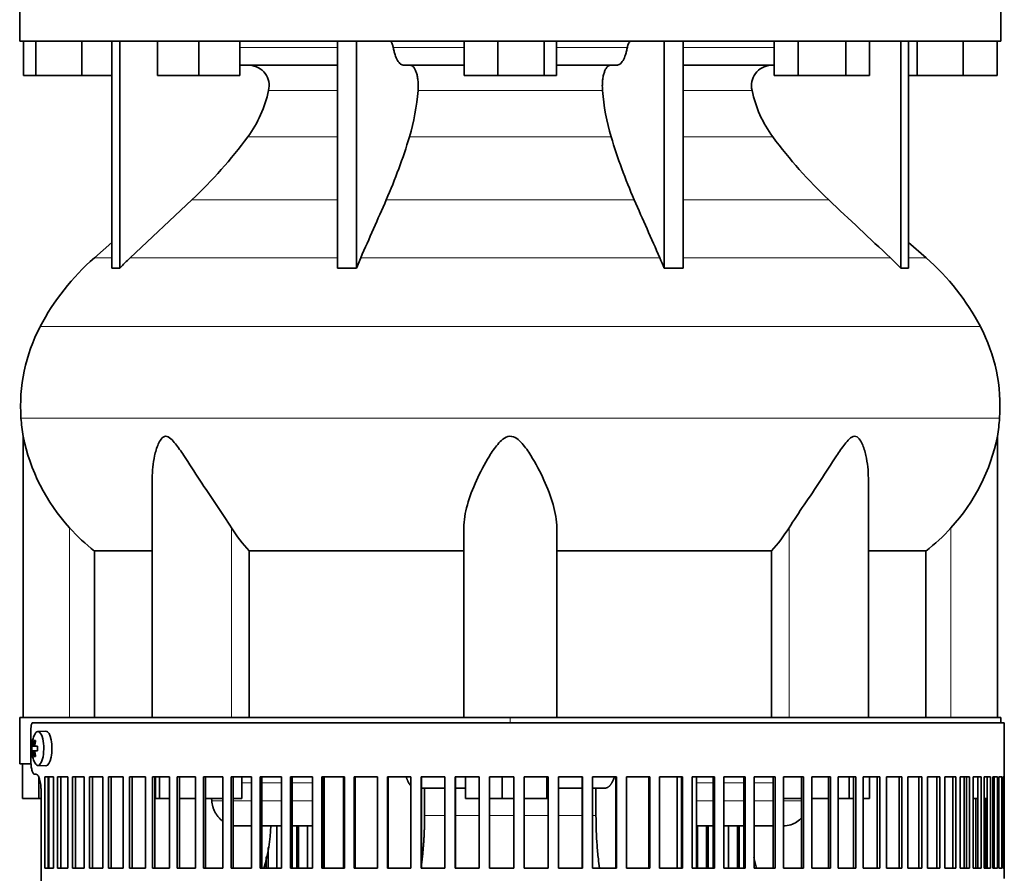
# Model space of a CAD drawing. Header units: millimetres. Extents: x 203 to 976, y -929 to 1223.
# Tile 15 of 18: x 663 to 949, y 261 to 509. Entities that reach past the tile are written whole.
import ezdxf

# ---------------------------------------------------------------- set-up
doc = ezdxf.new("R2010")
doc.units = ezdxf.units.MM
for name, color, linetype in [('M5X8_UNI7687', 7, 'Continuous'), ('VSI344-454_FILTR', 7, 'Continuous'), ('VSI344-454_SUPPO', 7, 'Continuous'), ('VSI344_DIFFUSORE', 7, 'Continuous')]:
    doc.layers.add(name, color=color, linetype=linetype)

# ---------------------------------------------------------------- blocks, each defined once
blk = doc.blocks.new('SE2')
at = {"layer": 'M5X8_UNI7687', "color": 7, "linetype": 'Continuous', "lineweight": 35}
for p, q in [((670.4, 302.29), (668.05, 302.22)), ((666.33, 297.99), (667.92, 297.87)), ((666.89, 299.63), (667.3, 299.32)), ((667.34, 298), (667.93, 297.95)), ((666.33, 296.6), (667.92, 296.72)), ((666.89, 294.96), (667.3, 295.27)), ((667.93, 296.64), (667.34, 296.58)), ((668.05, 292.36), (670.4, 292.29))]:
    blk.add_line(p, q, dxfattribs=at)
at = {"layer": 'M5X8_UNI7687', "color": 4, "linetype": 'Continuous', "lineweight": 9}
for p, q in [((667.92, 297.88), (666.53, 298)), ((666.7, 298.5), (667.19, 298.46)), ((667.35, 298), (667.93, 297.95)), ((666.53, 296.58), (667.92, 296.71)), ((667.18, 296.13), (666.7, 296.09)), ((667.93, 296.64), (667.35, 296.58))]:
    blk.add_line(p, q, dxfattribs=at)
at = {"layer": 'M5X8_UNI7687', "color": 7, "linetype": 'Continuous', "lineweight": 35}
for centre, radius, start, end in [((676.24, 297.29), 10, 157.7946, 180), ((675.93, 297.29), 9.62, 175.8727, 184.1273), ((676.24, 297.29), 10, 180, 202.2054)]:
    blk.add_arc(centre, radius, start, end, dxfattribs=at)
for centre, major_axis, ratio, start_param, end_param in [((668.07, 297.29), (0, 4.93), 0.34202, 0, 0.697408), ((668.07, 297.29), (0, 4.93), 0.34202, 2.444185, 6.283185), ((670.42, 297.29), (0, 5), 0.34202, 3.131477, 6.283185), ((676.23, 297.14), (-9.97, 0.82), 0.029809, -0.226713, -0.112154), ((676.28, 297.29), (0, 10), 0.965926, 1.335108, 1.449667), ((674.17, 294.23), (-7.67, 5.19), 0.199978, -0.361959, -0.212267), ((676.18, 297.29), (0, 10), 0.906308, 1.335108, 1.449667), ((676.23, 297.14), (-9.97, 0.82), 0.029809, -0.583531, -0.468971), ((673.12, 297.29), (0, 9.26), 0.562348, 1.49595, 1.645642), ((676.23, 297.45), (-9.97, -0.82), 0.029809, 0.112154, 0.226713), ((676.28, 297.29), (0, -10), 0.965926, 4.833518, 4.948078), ((674.17, 300.36), (-7.67, -5.19), 0.199978, 0.212267, 0.361959), ((676.18, 297.29), (0, -10), 0.906308, 4.833518, 4.948078), ((676.23, 297.45), (-9.97, -0.82), 0.029809, 0.468971, 0.583531)]:
    blk.add_ellipse(centre, major_axis=major_axis, ratio=ratio, start_param=start_param, end_param=end_param, dxfattribs=at)
for points in [[(666.53, 298), (666.53, 298), (666.54, 298.01), (666.55, 298.01), (666.56, 298.03), (666.57, 298.04), (666.59, 298.06), (666.6, 298.09), (666.61, 298.12), (666.62, 298.15), (666.63, 298.19), (666.65, 298.23), (666.66, 298.27), (666.67, 298.31), (666.67, 298.36), (666.68, 298.4), (666.69, 298.45), (666.69, 298.48), (666.7, 298.5)], [(667.18, 298.5), (667.18, 298.48), (667.18, 298.45), (667.18, 298.4), (667.18, 298.36), (667.18, 298.31), (667.18, 298.27), (667.19, 298.23), (667.2, 298.19), (667.21, 298.15), (667.22, 298.12), (667.24, 298.09), (667.25, 298.06), (667.27, 298.04), (667.29, 298.03), (667.31, 298.01), (667.33, 298.01), (667.34, 298), (667.35, 298)], [(666.7, 296.09), (666.69, 296.1), (666.69, 296.14), (666.68, 296.19), (666.67, 296.23), (666.67, 296.27), (666.66, 296.32), (666.65, 296.36), (666.63, 296.4), (666.62, 296.44), (666.61, 296.47), (666.6, 296.5), (666.59, 296.53), (666.57, 296.55), (666.56, 296.56), (666.55, 296.57), (666.54, 296.58), (666.53, 296.58), (666.53, 296.58)], [(667.35, 296.58), (667.34, 296.58), (667.33, 296.58), (667.31, 296.57), (667.29, 296.56), (667.27, 296.55), (667.25, 296.53), (667.24, 296.5), (667.22, 296.47), (667.21, 296.44), (667.2, 296.4), (667.19, 296.36), (667.18, 296.32), (667.18, 296.27), (667.18, 296.23), (667.18, 296.19), (667.18, 296.14), (667.18, 296.1), (667.18, 296.09)]]:
    blk.add_open_spline(points, degree=3, dxfattribs=at)
at = {"layer": 'VSI344-454_FILTR', "color": 7, "linetype": 'Continuous', "lineweight": 35}
for p, q in [((666.52, 304.79), (948.76, 304.79)), ((948.76, 289.04), (948.76, 304.79)), ((666.03, 302.79), (666.03, 293.79)), ((667.5, 289.79), (667.05, 289.79)), ((670.07, 262.54), (670.07, 289.04)), ((670.07, 289.04), (672.6, 289.04)), ((671.01, 262.54), (671.01, 289.04)), ((672.6, 262.54), (672.6, 289.04)), ((673.76, 262.54), (673.76, 289.04)), ((673.76, 289.04), (676.73, 289.04)), ((674.67, 262.54), (674.67, 289.04)), ((676.73, 262.54), (676.73, 289.04)), ((678.09, 262.54), (678.09, 289.04)), ((678.09, 289.04), (681.5, 289.04)), ((678.96, 262.54), (678.96, 289.04)), ((681.5, 262.54), (681.5, 289.04)), ((683.03, 262.54), (683.03, 289.04)), ((683.03, 289.04), (686.87, 289.04)), ((683.87, 262.54), (683.87, 289.04)), ((686.87, 262.54), (686.87, 289.04)), ((688.58, 262.54), (688.58, 289.04)), ((688.58, 289.04), (692.81, 289.04)), ((689.38, 262.54), (689.38, 289.04)), ((692.81, 262.54), (692.81, 289.04)), ((694.69, 262.54), (694.69, 289.04)), ((694.69, 289.04), (699.3, 289.04)), ((695.44, 262.54), (695.44, 289.04)), ((699.3, 262.54), (699.3, 289.04)), ((701.34, 262.54), (701.34, 289.04)), ((701.34, 289.04), (706.31, 289.04)), ((702.04, 262.54), (702.04, 289.04)), ((706.31, 262.54), (706.31, 289.04)), ((708.49, 262.54), (708.49, 289.04)), ((708.49, 289.04), (713.8, 289.04)), ((709.15, 262.54), (709.15, 289.04)), ((713.8, 262.54), (713.8, 289.04)), ((716.12, 262.54), (716.12, 289.04)), ((716.12, 289.04), (721.74, 289.04)), ((716.72, 262.54), (716.72, 289.04)), ((721.74, 262.54), (721.74, 289.04)), ((724.18, 262.54), (724.18, 289.04)), ((724.18, 289.04), (730.08, 289.04)), ((724.73, 262.54), (724.73, 289.04)), ((730.08, 262.54), (730.08, 289.04)), ((732.64, 262.54), (732.64, 289.04)), ((732.64, 289.04), (738.79, 289.04)), ((733.12, 262.54), (733.12, 289.04)), ((738.79, 262.54), (738.79, 289.04)), ((741.45, 262.54), (741.45, 289.04)), ((741.45, 289.04), (747.82, 289.04)), ((741.87, 262.54), (741.87, 289.04)), ((747.82, 262.54), (747.82, 289.04)), ((750.57, 262.54), (750.57, 289.04)), ((750.57, 289.04), (757.14, 289.04)), ((750.93, 262.54), (750.93, 289.04)), ((757.14, 262.54), (757.14, 289.04)), ((759.96, 262.54), (759.96, 289.04)), ((759.96, 289.04), (766.68, 289.04)), ((760.25, 262.54), (760.25, 289.04)), ((766.68, 262.54), (766.68, 289.04)), ((769.57, 262.54), (769.57, 289.04)), ((769.57, 289.04), (776.42, 289.04)), ((769.79, 262.54), (769.79, 289.04)), ((776.42, 262.54), (776.42, 289.04)), ((779.35, 262.54), (779.35, 289.04)), ((779.35, 289.04), (786.3, 289.04)), ((779.5, 262.54), (779.5, 289.04)), ((786.3, 262.54), (786.3, 289.04)), ((789.26, 262.54), (789.26, 289.04)), ((789.26, 289.04), (796.26, 289.04)), ((789.34, 262.54), (789.34, 289.04)), ((796.26, 262.54), (796.26, 289.04)), ((799.24, 262.54), (799.24, 289.04)), ((799.24, 289.04), (806.28, 289.04)), ((799.26, 262.54), (799.26, 289.04)), ((806.28, 262.54), (806.28, 289.04)), ((809.26, 262.54), (809.26, 289.04)), ((809.26, 289.04), (816.28, 289.04)), ((816.23, 262.54), (816.23, 289.04)), ((816.28, 262.54), (816.28, 289.04)), ((819.25, 262.54), (819.25, 289.04)), ((819.25, 289.04), (826.24, 289.04)), ((826.12, 262.54), (826.12, 289.04)), ((826.24, 262.54), (826.24, 289.04)), ((829.18, 262.54), (829.18, 289.04)), ((829.18, 289.04), (836.09, 289.04)), ((835.9, 262.54), (835.9, 289.04)), ((836.09, 262.54), (836.09, 289.04)), ((838.99, 262.54), (838.99, 289.04)), ((838.99, 289.04), (845.79, 289.04)), ((845.53, 262.54), (845.53, 289.04)), ((845.79, 262.54), (845.79, 289.04)), ((848.64, 262.54), (848.64, 289.04)), ((848.64, 289.04), (855.29, 289.04)), ((854.97, 262.54), (854.97, 289.04)), ((855.29, 262.54), (855.29, 289.04)), ((858.08, 262.54), (858.08, 289.04)), ((858.08, 289.04), (864.55, 289.04)), ((864.16, 262.54), (864.16, 289.04)), ((864.55, 262.54), (864.55, 289.04)), ((867.26, 262.54), (867.26, 289.04)), ((867.26, 289.04), (873.53, 289.04)), ((873.07, 262.54), (873.07, 289.04)), ((873.53, 262.54), (873.53, 289.04)), ((876.13, 262.54), (876.13, 289.04)), ((876.13, 289.04), (882.16, 289.04)), ((881.65, 262.54), (881.65, 289.04)), ((882.16, 262.54), (882.16, 289.04)), ((884.67, 262.54), (884.67, 289.04)), ((884.67, 289.04), (890.43, 289.04)), ((889.85, 262.54), (889.85, 289.04)), ((890.43, 262.54), (890.43, 289.04)), ((892.81, 262.54), (892.81, 289.04)), ((892.81, 289.04), (898.28, 289.04)), ((897.65, 262.54), (897.65, 289.04)), ((898.28, 262.54), (898.28, 289.04)), ((900.53, 262.54), (900.53, 289.04)), ((900.53, 289.04), (905.67, 289.04)), ((904.99, 262.54), (904.99, 289.04)), ((905.67, 262.54), (905.67, 289.04)), ((907.78, 289.04), (912.58, 289.04)), ((907.78, 262.54), (907.78, 289.04)), ((911.85, 262.54), (911.85, 289.04)), ((912.58, 262.54), (912.58, 289.04)), ((914.54, 289.04), (918.96, 289.04)), ((914.54, 262.54), (914.54, 289.04)), ((918.19, 262.54), (918.19, 289.04)), ((918.96, 262.54), (918.96, 289.04)), ((920.76, 289.04), (924.79, 289.04)), ((920.76, 262.54), (920.76, 289.04)), ((923.97, 262.54), (923.97, 289.04)), ((924.79, 262.54), (924.79, 289.04)), ((926.42, 289.04), (930.04, 289.04)), ((926.42, 262.54), (926.42, 289.04)), ((929.18, 262.54), (929.18, 289.04)), ((930.04, 262.54), (930.04, 289.04)), ((931.49, 289.04), (934.68, 289.04)), ((931.49, 262.54), (931.49, 289.04)), ((933.79, 262.54), (933.79, 289.04)), ((934.68, 262.54), (934.68, 289.04)), ((935.94, 289.04), (938.69, 289.04)), ((935.94, 262.54), (935.94, 289.04)), ((937.77, 262.54), (937.77, 289.04)), ((938.69, 262.54), (938.69, 289.04)), ((939.76, 289.04), (942.05, 289.04)), ((939.76, 262.54), (939.76, 289.04)), ((941.1, 262.54), (941.1, 289.04)), ((942.05, 262.54), (942.05, 289.04)), ((942.92, 289.04), (944.74, 289.04)), ((942.92, 262.54), (942.92, 289.04)), ((943.78, 262.54), (943.78, 289.04)), ((944.74, 262.54), (944.74, 289.04)), ((945.41, 289.04), (946.76, 289.04)), ((945.41, 262.54), (945.41, 289.04)), ((945.77, 262.54), (945.77, 289.04)), ((946.76, 262.54), (946.76, 289.04)), ((947.22, 289.04), (948.08, 289.04)), ((947.22, 262.54), (947.22, 289.04)), ((948.08, 262.54), (948.08, 289.04)), ((948.34, 289.04), (948.71, 289.04)), ((948.34, 262.54), (948.34, 289.04)), ((948.71, 262.54), (948.71, 289.04)), ((948.76, 289.04), (948.76, 289.04)), ((948.76, 262.54), (948.76, 289.04)), ((668.98, 13.79), (668.98, 284.79)), ((940.47, 262.54), (940.47, 282.79)), ((943.28, 262.54), (943.28, 282.79)), ((945.42, 262.54), (945.42, 282.79)), ((737.46, 262.54), (737.46, 274.79)), ((743.27, 262.54), (743.27, 274.79)), ((743.72, 262.54), (743.72, 274.79)), ((746.36, 262.54), (746.36, 274.79)), ((859.6, 262.54), (859.6, 274.79)), ((862.28, 262.54), (862.28, 274.79)), ((862.7, 262.54), (862.7, 274.79)), ((868.66, 262.54), (868.66, 274.79)), ((871.25, 262.54), (871.25, 274.79)), ((871.74, 262.54), (871.74, 274.79)), ((734.91, 262.54), (734.91, 268.56)), ((734.39, 262.54), (734.39, 265.81)), ((670.07, 262.54), (672.6, 262.54)), ((673.76, 262.54), (676.73, 262.54)), ((678.09, 262.54), (681.5, 262.54)), ((683.03, 262.54), (686.87, 262.54)), ((688.58, 262.54), (692.81, 262.54)), ((694.69, 262.54), (699.3, 262.54)), ((701.34, 262.54), (706.31, 262.54)), ((708.49, 262.54), (713.8, 262.54)), ((716.12, 262.54), (721.74, 262.54)), ((724.18, 262.54), (730.08, 262.54)), ((732.64, 262.54), (738.79, 262.54)), ((741.45, 262.54), (747.82, 262.54)), ((750.57, 262.54), (757.14, 262.54)), ((759.96, 262.54), (766.68, 262.54)), ((769.57, 262.54), (776.42, 262.54)), ((779.35, 262.54), (786.3, 262.54)), ((789.26, 262.54), (796.26, 262.54)), ((799.24, 262.54), (806.28, 262.54)), ((809.26, 262.54), (816.28, 262.54)), ((819.25, 262.54), (826.24, 262.54)), ((829.18, 262.54), (836.09, 262.54)), ((838.99, 262.54), (845.79, 262.54)), ((848.64, 262.54), (855.29, 262.54)), ((858.08, 262.54), (864.55, 262.54)), ((867.26, 262.54), (873.53, 262.54)), ((876.13, 262.54), (882.16, 262.54)), ((884.67, 262.54), (890.43, 262.54)), ((892.81, 262.54), (898.28, 262.54)), ((900.53, 262.54), (905.67, 262.54)), ((907.78, 262.54), (912.58, 262.54)), ((914.54, 262.54), (918.96, 262.54)), ((920.76, 262.54), (924.79, 262.54)), ((926.42, 262.54), (930.04, 262.54)), ((931.49, 262.54), (934.68, 262.54)), ((935.94, 262.54), (938.69, 262.54)), ((939.76, 262.54), (942.05, 262.54)), ((942.92, 262.54), (944.74, 262.54)), ((945.41, 262.54), (946.76, 262.54)), ((947.22, 262.54), (948.08, 262.54)), ((948.34, 262.54), (948.71, 262.54)), ((948.76, 262.54), (948.76, 262.54)), ((948.76, 259.54), (948.76, 262.54))]:
    blk.add_line(p, q, dxfattribs=at)
for points, knots in [([(666.52, 304.79), (666.51, 304.79), (666.49, 304.79), (666.46, 304.78), (666.42, 304.76), (666.39, 304.73), (666.36, 304.69), (666.31, 304.61), (666.24, 304.47), (666.17, 304.22), (666.11, 303.91), (666.06, 303.6), (666.04, 303.31), (666.03, 303.06), (666.03, 302.88), (666.03, 302.79)], [0, 0, 0, 0, 0.04197, 0.083551, 0.124921, 0.166263, 0.207758, 0.249586, 0.375032, 0.499366, 0.623892, 0.749699, 0.833235, 0.916179, 1, 1, 1, 1]), ([(666.03, 293.79), (666.03, 293.73), (666.03, 293.6), (666.03, 293.4), (666.04, 293.21), (666.04, 293.01), (666.05, 292.82), (666.07, 292.63), (666.08, 292.45), (666.12, 292.08), (666.18, 291.56), (666.31, 290.95), (666.46, 290.45), (666.61, 290.14), (666.74, 289.96), (666.84, 289.86), (666.94, 289.81), (667.01, 289.8), (667.05, 289.79)], [0, 0, 0, 0, 0.031603, 0.06295, 0.094114, 0.125174, 0.156207, 0.18729, 0.2185, 0.249914, 0.376031, 0.500271, 0.624311, 0.750213, 0.812795, 0.874875, 0.937072, 1, 1, 1, 1]), ([(667.5, 289.79), (667.52, 289.79), (667.56, 289.79), (667.62, 289.78), (667.68, 289.75), (667.74, 289.72), (667.8, 289.68), (667.87, 289.63), (667.93, 289.57), (667.99, 289.49), (668.12, 289.32), (668.31, 288.98), (668.54, 288.35), (668.73, 287.59), (668.84, 286.89), (668.91, 286.34), (668.94, 285.96), (668.96, 285.58), (668.98, 285.19), (668.98, 284.93), (668.98, 284.79)], [0, 0, 0, 0, 0.028015, 0.055853, 0.083567, 0.111211, 0.138838, 0.166502, 0.194257, 0.222156, 0.250252, 0.375392, 0.500268, 0.62504, 0.750017, 0.800385, 0.850255, 0.899939, 0.94975, 1, 1, 1, 1])]:
    blk.add_open_spline(points, degree=3, knots=knots, dxfattribs=at)
at = {"layer": 'VSI344-454_SUPPO', "color": 7, "linetype": 'Continuous', "lineweight": 35}
for p, q in [((805.26, 306.29), (662.76, 306.29)), ((662.76, 306.29), (662.76, 292.79)), ((805.26, 306.29), (947.76, 306.29)), ((947.76, 304.79), (947.76, 306.29)), ((665.94, 292.79), (662.76, 292.79)), ((663.62, 282.79), (663.62, 292.79)), ((671.26, 262.54), (671.26, 289.04)), ((702.2, 282.79), (702.2, 289.04)), ((703.4, 282.79), (703.4, 289.04)), ((727.31, 282.79), (727.31, 289.04)), ((751.19, 262.54), (751.19, 289.04)), ((756.79, 262.54), (756.79, 289.04)), ((792.24, 282.79), (792.24, 289.04)), ((802.86, 282.79), (802.86, 289.04)), ((815.88, 282.79), (815.88, 289.04)), ((853.73, 262.54), (853.73, 289.04)), ((859.33, 262.54), (859.33, 289.04)), ((903.72, 282.79), (903.72, 289.04)), ((909.58, 282.79), (909.58, 289.04)), ((937.11, 262.54), (937.11, 289.04)), ((668.36, 282.79), (668.36, 288.72)), ((786.3, 285.79), (779.5, 285.79)), ((780.37, 277.79), (780.37, 285.79)), ((792.24, 285.79), (789.34, 285.79)), ((826.12, 285.79), (819.25, 285.79)), ((832.84, 285.79), (829.18, 285.79)), ((830.16, 277.79), (830.16, 285.79)), ((663.62, 282.79), (668.36, 282.79)), ((668.36, 282.79), (668.98, 282.79)), ((671.01, 282.79), (671.26, 282.79)), ((702.2, 282.79), (703.4, 282.79)), ((703.4, 282.79), (706.31, 282.79)), ((709.15, 282.79), (713.8, 282.79)), ((716.72, 282.79), (721.74, 282.79)), ((718.54, 282.1), (718.48, 282.79)), ((724.73, 282.79), (727.31, 282.79)), ((792.24, 282.79), (796.26, 282.79)), ((799.26, 282.79), (802.86, 282.79)), ((802.86, 282.79), (806.28, 282.79)), ((809.26, 282.79), (815.88, 282.79)), ((815.88, 282.79), (816.23, 282.79)), ((884.67, 282.79), (889.85, 282.79)), ((892.81, 282.79), (897.65, 282.79)), ((900.53, 282.79), (903.72, 282.79)), ((903.72, 282.79), (904.99, 282.79)), ((907.78, 282.79), (909.58, 282.79)), ((939.76, 282.79), (941.1, 282.79)), ((942.92, 282.79), (943.78, 282.79)), ((945.41, 282.79), (945.77, 282.79)), ((725.9, 274.79), (730.08, 274.79)), ((733.12, 274.79), (738.79, 274.79)), ((741.87, 274.79), (747.82, 274.79)), ((750.93, 274.79), (751.19, 274.79)), ((859.33, 274.79), (864.16, 274.79)), ((867.26, 274.79), (873.07, 274.79)), ((876.13, 274.79), (881.65, 274.79))]:
    blk.add_line(p, q, dxfattribs=at)
at = {"layer": 'VSI344-454_SUPPO', "color": 4, "linetype": 'Continuous', "lineweight": 9}
for p, q in [((805.26, 304.79), (805.26, 306.29)), ((730.08, 287.32), (727.31, 287.32)), ((738.79, 287.32), (733.12, 287.32)), ((747.82, 287.32), (741.87, 287.32)), ((751.19, 287.32), (750.93, 287.32)), ((864.16, 287.32), (859.33, 287.32)), ((873.07, 287.32), (867.26, 287.32)), ((881.65, 287.32), (876.13, 287.32)), ((718.54, 282.1), (721.74, 282.1)), ((724.73, 282.1), (730.08, 282.1)), ((733.12, 282.1), (738.79, 282.1)), ((741.87, 282.1), (747.82, 282.1)), ((750.93, 282.1), (751.19, 282.1)), ((859.33, 282.1), (864.16, 282.1)), ((867.26, 282.1), (873.07, 282.1)), ((876.13, 282.1), (881.65, 282.1)), ((884.67, 282.1), (889.85, 282.1)), ((780.37, 277.79), (786.3, 277.79)), ((789.34, 277.79), (796.26, 277.79)), ((799.26, 277.79), (806.28, 277.79)), ((809.26, 277.79), (816.23, 277.79)), ((819.25, 277.79), (826.12, 277.79)), ((829.18, 277.79), (830.16, 277.79))]:
    blk.add_line(p, q, dxfattribs=at)
at = {"layer": 'VSI344-454_SUPPO', "color": 7, "linetype": 'Continuous', "lineweight": 35}
for centre, radius, start, end in [((684.17, 277.06), 51.62, 343.6465, 357.4805), ((926.16, 276.94), 51.42, 192.6971, 196.3142)]:
    blk.add_arc(centre, radius, start, end, dxfattribs=at)
for points, degree, knots in [([(775.03, 289.04), (775.03, 289.03), (775.06, 288.95), (775.11, 288.78), (775.19, 288.56), (775.28, 288.33), (775.37, 288.12), (775.47, 287.88), (775.59, 287.63), (775.74, 287.36), (775.89, 287.1), (776.05, 286.86), (776.23, 286.63), (776.35, 286.49), (776.42, 286.42), (776.42, 286.42)], 3, [0.3484291, 0.3484291, 0.3484291, 0.3484291, 0.3502935, 0.3759894, 0.4017757, 0.4276525, 0.4536199, 0.4796779, 0.5164483, 0.5544168, 0.5935835, 0.6339485, 0.6755117, 0.7182732, 0.7210401, 0.7210401, 0.7210401, 0.7210401]), ([(832.84, 285.79), (832.88, 285.8), (832.96, 285.8), (833.07, 285.81), (833.19, 285.84), (833.3, 285.87), (833.41, 285.91), (833.52, 285.97), (833.62, 286.03), (833.73, 286.09), (833.83, 286.17), (833.93, 286.25), (834.02, 286.34), (834.12, 286.43), (834.21, 286.53), (834.3, 286.64), (834.39, 286.75), (834.47, 286.86), (834.56, 286.98), (834.64, 287.11), (834.71, 287.23), (834.79, 287.36), (834.86, 287.5), (834.93, 287.63), (835, 287.77), (835.1, 287.99), (835.24, 288.31), (835.37, 288.67), (835.45, 288.89), (835.47, 288.97)], 3, [0, 0, 0, 0, 0.0251273, 0.0499551, 0.0744835, 0.0987123, 0.1226417, 0.1462716, 0.1696019, 0.1926327, 0.2153639, 0.2377955, 0.2599275, 0.28176, 0.3032928, 0.324526, 0.3454596, 0.3660935, 0.3864279, 0.4064626, 0.4261977, 0.4456332, 0.4647691, 0.4836055, 0.5021422, 0.5203795, 0.5698053, 0.6189044, 0.6436609, 0.6436609, 0.6436609, 0.6436609]), ([(718.54, 282.1), (718.57, 281.81), (718.64, 281.23), (718.85, 280.36), (719.14, 279.51), (719.54, 278.69), (720.03, 277.91), (720.61, 277.18), (721.19, 276.62), (721.58, 276.3), (721.73, 276.19)], 3, [0, 0, 0, 0, 0.0417365, 0.0843208, 0.127753, 0.1720331, 0.2171609, 0.2631364, 0.3099596, 0.3384804, 0.3384804, 0.3384804, 0.3384804]), ([(779.53, 263.93), (779.61, 264.56), (779.68, 265.19), (780.02, 268.26), (780.2, 271.43), (780.37, 274.59), (780.37, 277.79)], 2, [0.7241895, 0.7241895, 0.7241895, 0.75, 0.75, 0.875, 0.875, 1, 1, 1]), ([(831.18, 262.54), (831.06, 263.42), (830.77, 265.68), (830.44, 269.37), (830.2, 273.59), (830.17, 276.4), (830.16, 277.79)], 3, [0.6953823, 0.6953823, 0.6953823, 0.6953823, 0.7499879, 0.8349442, 0.9182801, 1, 1, 1, 1]), ([(884.56, 274.8), (885.31, 274.79), (886.69, 275), (888.51, 275.89), (889.49, 276.73), (889.91, 277.21), (889.91, 277.21)], 3, [0.4296815, 0.4296815, 0.4296815, 0.4296815, 0.5449277, 0.642686, 0.7370741, 0.7374248, 0.7374248, 0.7374248, 0.7374248])]:
    blk.add_open_spline(points, degree=degree, knots=knots, dxfattribs=at)
blk.add_open_spline([(724.71, 274.9), (725.14, 274.83), (725.59, 274.79), (726.03, 274.8)], degree=3, dxfattribs=at)
at = {"layer": 'VSI344_DIFFUSORE', "color": 7, "linetype": 'Continuous', "lineweight": 35}
for p, q in [((662.76, 515.29), (662.76, 502.79)), ((947.76, 502.79), (947.76, 515.29)), ((662.76, 502.79), (947.76, 502.79)), ((663.88, 492.79), (663.88, 502.79)), ((667.47, 492.79), (667.47, 502.79)), ((680.85, 492.79), (680.85, 502.79)), ((689.55, 436.83), (689.55, 502.79)), ((691.85, 436.83), (691.85, 502.79)), ((702.75, 492.79), (702.75, 502.79)), ((714.75, 492.79), (714.75, 502.79)), ((726.75, 492.79), (726.75, 502.79)), ((755.04, 436.83), (755.04, 502.79)), ((760.58, 436.83), (760.58, 502.79)), ((791.88, 492.79), (791.88, 502.79)), ((801.68, 492.79), (801.68, 502.79)), ((815.06, 492.79), (815.06, 502.79)), ((818.65, 492.79), (818.65, 502.79)), ((849.94, 436.83), (849.94, 502.79)), ((855.49, 436.83), (855.49, 502.79)), ((881.92, 492.79), (881.92, 502.79)), ((888.84, 492.79), (888.84, 502.79)), ((902.7, 492.79), (902.7, 502.79)), ((909.63, 492.79), (909.63, 502.79)), ((918.68, 436.83), (918.68, 502.79)), ((920.97, 436.83), (920.97, 502.79)), ((923.47, 492.79), (923.47, 502.79)), ((936.85, 492.79), (936.85, 502.79)), ((946.65, 492.79), (946.65, 502.79)), ((755.04, 495.79), (726.75, 495.79)), ((791.88, 495.79), (774.38, 495.79)), ((836.15, 495.79), (818.65, 495.79)), ((881.92, 495.79), (855.49, 495.79)), ((667.47, 492.79), (663.88, 492.79)), ((680.85, 492.79), (667.47, 492.79)), ((689.55, 492.79), (680.85, 492.79)), ((714.75, 492.79), (702.75, 492.79)), ((726.75, 492.79), (714.75, 492.79)), ((801.68, 492.79), (791.88, 492.79)), ((815.06, 492.79), (801.68, 492.79)), ((818.65, 492.79), (815.06, 492.79)), ((888.84, 492.79), (881.92, 492.79)), ((902.7, 492.79), (888.84, 492.79)), ((909.63, 492.79), (902.7, 492.79)), ((923.47, 492.79), (920.97, 492.79)), ((936.85, 492.79), (923.47, 492.79)), ((946.65, 492.79), (936.85, 492.79)), ((712.77, 456.7), (694.85, 439.84)), ((689.55, 444.26), (684.47, 439.84)), ((926.06, 439.84), (920.97, 444.26)), ((760.58, 436.83), (761.82, 439.84)), ((915.68, 439.84), (918.68, 436.83)), ((755.04, 436.83), (760.58, 436.83)), ((918.68, 436.83), (920.97, 436.83)), ((663.76, 387.98), (663.76, 306.29)), ((946.76, 306.29), (946.76, 387.98)), ((701.25, 375.79), (701.25, 306.29)), ((909.27, 306.29), (909.27, 375.81)), ((791.76, 306.29), (791.76, 361.4)), ((818.76, 306.29), (818.76, 361.4)), ((684.52, 354.67), (701.25, 354.67)), ((684.52, 306.29), (684.52, 354.67)), ((729.43, 354.67), (791.76, 354.67)), ((729.43, 306.29), (729.43, 354.67)), ((818.76, 354.67), (881.1, 354.67)), ((881.1, 354.67), (881.1, 306.29)), ((909.27, 354.67), (926.01, 354.67)), ((926.01, 354.67), (926.01, 306.29))]:
    blk.add_line(p, q, dxfattribs=at)
at = {"layer": 'VSI344_DIFFUSORE', "color": 4, "linetype": 'Continuous', "lineweight": 9}
for p, q in [((726.75, 501.01), (755.04, 501.01)), ((771.25, 501.01), (791.88, 501.01)), ((818.65, 501.01), (839.27, 501.01)), ((855.49, 501.01), (881.92, 501.01)), ((755.04, 488.46), (735.04, 488.46)), ((832.05, 488.46), (778.47, 488.46)), ((875.49, 488.46), (855.49, 488.46)), ((729.02, 474.99), (755.04, 474.99)), ((775.98, 474.99), (834.55, 474.99)), ((855.49, 474.99), (881.5, 474.99)), ((712.77, 456.7), (755.04, 456.7)), ((769.25, 456.7), (841.28, 456.7)), ((855.49, 456.7), (897.75, 456.7)), ((689.55, 439.84), (684.47, 439.84)), ((755.04, 439.84), (694.85, 439.84)), ((761.82, 439.84), (848.7, 439.84)), ((855.49, 439.84), (915.68, 439.84)), ((926.06, 439.84), (920.97, 439.84)), ((668.69, 419.85), (941.84, 419.85)), ((947.39, 393.3), (663.13, 393.3)), ((677.26, 306.29), (677.26, 361.4)), ((724.3, 306.29), (724.3, 361.4)), ((886.23, 306.29), (886.23, 361.4)), ((933.26, 306.29), (933.26, 361.4))]:
    blk.add_line(p, q, dxfattribs=at)
at = {"layer": 'VSI344_DIFFUSORE', "color": 7, "linetype": 'Continuous', "lineweight": 35}
for centre, radius, start, end in [((729.31, 489.9), 5.9, 345.894, 86.92), ((881.21, 489.9), 5.9, 93.08, 194.106), ((701.11, 495.54), 34.66, 323.6456, 348.2168), ((711.7, 493.85), 66.99, 343.65, 355.3858), ((898.82, 493.85), 66.99, 184.6142, 196.35), ((909.42, 495.54), 34.66, 191.7832, 216.3544), ((618.44, 556.87), 137.6, 313.2799, 323.4819), ((615.64, 523.61), 167.55, 336.4617, 343.1307), ((994.89, 523.61), 167.55, 196.8693, 203.5383), ((992.09, 556.87), 137.6, 216.5181, 226.7201), ((729.43, 388.12), 68.53, 131, 152.418), ((739.86, 392), 65.69, 133.2547, 136.96), ((783.37, 411.12), 71.37, 21.1174, 23.731), ((881.09, 388.12), 68.53, 27.582, 49), ((690.7, 418.46), 18.4, 86.4236, 93.5764), ((852.72, 329.7), 107.17, 88.518, 91.482), ((712.94, 396.73), 49.92, 152.418, 183.9452), ((897.59, 396.73), 49.92, 356.0548, 27.582), ((716.51, 396.98), 53.5, 183.9452, 189.6895), ((894.02, 396.98), 53.5, 350.3122, 356.0548), ((718.34, 398.97), 55.66, 191.3531, 222.4468), ((892.19, 398.97), 55.66, 317.5532, 348.6469), ((717.12, 397.08), 53.5, 221.8382, 232.4484), ((764.33, 386.59), 47.3, 212.1799, 222.4416), ((846.19, 386.59), 47.3, 317.5584, 327.8201), ((893.4, 397.08), 53.5, 307.5516, 318.1618)]:
    blk.add_arc(centre, radius, start, end, dxfattribs=at)
for points, knots in [([(770.18, 502.79), (770.24, 502.79), (770.29, 502.78), (770.4, 502.74), (770.46, 502.71), (770.62, 502.59), (770.72, 502.47), (770.91, 502.15), (771, 501.96), (771.11, 501.63), (771.14, 501.51), (771.2, 501.27), (771.23, 501.14), (771.25, 501.01)], [0, 0, 0, 0, 0.125, 0.125, 0.25, 0.25, 0.5, 0.5, 0.75, 0.75, 0.875, 0.875, 1, 1, 1, 1]), ([(774.38, 495.79), (774.21, 495.79), (774.05, 495.83), (773.73, 495.95), (773.57, 496.04), (773.26, 496.27), (773.1, 496.42), (772.8, 496.78), (772.66, 496.98), (772.24, 497.68), (772, 498.23), (771.68, 499.19), (771.58, 499.54), (771.4, 500.25), (771.32, 500.63), (771.25, 501.01)], [0, 0, 0, 0, 0.125, 0.125, 0.25, 0.25, 0.375, 0.375, 0.5, 0.5, 0.75, 0.75, 0.875, 0.875, 1, 1, 1, 1]), ([(836.15, 495.79), (836.31, 495.79), (836.48, 495.83), (836.8, 495.95), (836.96, 496.04), (837.27, 496.27), (837.42, 496.42), (837.72, 496.78), (837.87, 496.98), (838.28, 497.68), (838.53, 498.23), (838.85, 499.19), (838.95, 499.54), (839.13, 500.25), (839.21, 500.63), (839.27, 501.01)], [0, 0, 0, 0, 0.125, 0.125, 0.25, 0.25, 0.375, 0.375, 0.5, 0.5, 0.75, 0.75, 0.875, 0.875, 1, 1, 1, 1]), ([(840.34, 502.79), (840.29, 502.79), (840.23, 502.78), (840.12, 502.74), (840.07, 502.71), (839.91, 502.59), (839.8, 502.47), (839.61, 502.15), (839.53, 501.96), (839.42, 501.63), (839.39, 501.51), (839.32, 501.27), (839.3, 501.14), (839.27, 501.01)], [0, 0, 0, 0, 0.125, 0.125, 0.25, 0.25, 0.5, 0.5, 0.75, 0.75, 0.875, 0.875, 1, 1, 1, 1]), ([(776.23, 495.79), (776.4, 495.79), (776.58, 495.74), (776.91, 495.54), (777.07, 495.4), (777.38, 495.01), (777.53, 494.77), (777.8, 494.2), (777.92, 493.88), (778.13, 493.19), (778.23, 492.8), (778.38, 491.99), (778.43, 491.57), (778.51, 490.69), (778.53, 490.24), (778.53, 489.35), (778.51, 488.9), (778.47, 488.46)], [0, 0, 0, 0, 0.125, 0.125, 0.25, 0.25, 0.375, 0.375, 0.5, 0.5, 0.625, 0.625, 0.75, 0.75, 0.875, 0.875, 1, 1, 1, 1]), ([(834.29, 495.79), (834.12, 495.79), (833.95, 495.74), (833.62, 495.54), (833.45, 495.4), (833.14, 495.01), (833, 494.77), (832.73, 494.2), (832.61, 493.88), (832.39, 493.19), (832.3, 492.8), (832.15, 491.99), (832.09, 491.57), (832.02, 490.69), (832, 490.24), (832, 489.35), (832.02, 488.9), (832.05, 488.46)], [0, 0, 0, 0, 0.125, 0.125, 0.25, 0.25, 0.375, 0.375, 0.5, 0.5, 0.625, 0.625, 0.75, 0.75, 0.875, 0.875, 1, 1, 1, 1]), ([(724.3, 361.4), (722.93, 363.56), (721.42, 365.81), (718.28, 370.47), (716.68, 372.86), (713.53, 377.63), (711.98, 380.04), (709.63, 383.6), (708.84, 384.77), (707.58, 386.37), (707.14, 386.88), (706.19, 387.72), (705.65, 388.03), (704.64, 387.98), (704.2, 387.63), (703.52, 386.77), (703.25, 386.25), (702.54, 384.64), (702.21, 383.47), (701.48, 380.17), (701.25, 377.97), (701.25, 375.79)], [0, 0, 0, 0, 0.125, 0.125, 0.25, 0.25, 0.375, 0.375, 0.4375, 0.4375, 0.46875, 0.46875, 0.5, 0.5, 0.53125, 0.53125, 0.5625, 0.5625, 0.625, 0.625, 0.7389817, 0.7389817, 0.7389817, 0.7389817]), ([(818.76, 361.4), (818.76, 363.57), (818.36, 365.82), (817.04, 370.49), (816.12, 372.89), (813.95, 377.67), (812.7, 380.09), (810.45, 383.65), (809.65, 384.83), (808.23, 386.43), (807.72, 386.94), (806.53, 387.76), (805.81, 388.05), (804.36, 387.95), (803.7, 387.59), (802.56, 386.71), (802.08, 386.19), (800.7, 384.58), (799.92, 383.41), (797.73, 379.9), (796.5, 377.52), (794.34, 372.75), (793.45, 370.37), (792.16, 365.8), (791.76, 363.55), (791.76, 361.4)], [0, 0, 0, 0, 0.125, 0.125, 0.25, 0.25, 0.375, 0.375, 0.4375, 0.4375, 0.46875, 0.46875, 0.5, 0.5, 0.53125, 0.53125, 0.5625, 0.5625, 0.625, 0.625, 0.75, 0.75, 0.875, 0.875, 1, 1, 1, 1]), ([(909.27, 375.8), (909.27, 378), (909.05, 380.23), (908.29, 383.6), (907.95, 384.77), (907.22, 386.37), (906.94, 386.88), (906.23, 387.72), (905.77, 388.03), (904.74, 387.98), (904.21, 387.63), (903.28, 386.77), (902.85, 386.25), (901.6, 384.64), (900.82, 383.47), (898.49, 379.96), (896.93, 377.54), (893.79, 372.77), (892.22, 370.43), (889.12, 365.83), (887.59, 363.55), (886.23, 361.4)], [0.2596572, 0.2596572, 0.2596572, 0.2596572, 0.375, 0.375, 0.4375, 0.4375, 0.46875, 0.46875, 0.5, 0.5, 0.53125, 0.53125, 0.5625, 0.5625, 0.625, 0.625, 0.75, 0.75, 0.875, 0.875, 1, 1, 1, 1])]:
    blk.add_open_spline(points, degree=3, knots=knots, dxfattribs=at)
for points in [[(761.82, 439.84), (764.3, 445.46), (766.77, 451.08), (769.25, 456.7)], [(848.7, 439.84), (846.23, 445.46), (843.75, 451.08), (841.28, 456.7)], [(897.75, 456.7), (903.73, 451.08), (909.7, 445.46), (915.68, 439.84)]]:
    blk.add_open_spline(points, degree=3, dxfattribs=at)

msp = doc.modelspace()

# ---------------------------------------------------------------- block references
msp.add_blockref('SE2', (0, 0))

doc.saveas('drawing.dxf')
